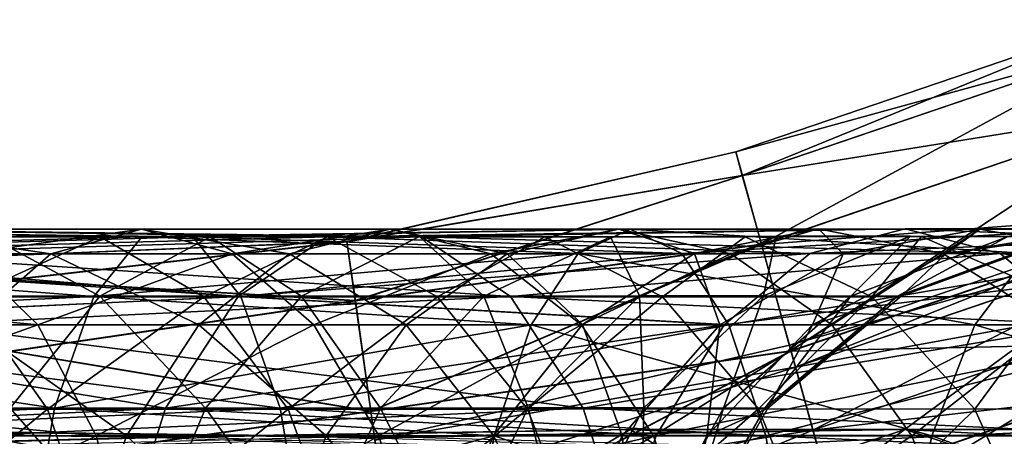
# Model space of a CAD drawing. Header units: millimetres. Extents: x -682 to 137, y -14 to 967.
# Tile 109 of 256: x -531.39 to -516.67, y 4.4 to 10.64. Entities that reach past the tile are written whole.
import ezdxf

# ---------------------------------------------------------------- set-up
doc = ezdxf.new("R2010")
doc.units = ezdxf.units.MM
doc.header["$LTSCALE"] = 65.185185
for name, color, linetype in [('4445', 7, 'CONTINUOUS'), ('4449', 7, 'CONTINUOUS'), ('4473', 7, 'CONTINUOUS'), ('4476', 7, 'CONTINUOUS'), ('4477', 7, 'CONTINUOUS'), ('4480', 7, 'CONTINUOUS'), ('4489', 7, 'CONTINUOUS'), ('4492', 7, 'CONTINUOUS'), ('4493', 7, 'CONTINUOUS'), ('4496', 7, 'CONTINUOUS'), ('4529', 7, 'CONTINUOUS'), ('4533', 7, 'CONTINUOUS'), ('4536', 7, 'CONTINUOUS')]:
    doc.layers.add(name, color=color, linetype=linetype)

msp = doc.modelspace()

# ---------------------------------------------------------------- linework, layer by layer
at = {"layer": '4445', "color": 7, "linetype": 'CONTINUOUS', "true_color": 0x191919}
for points in [[(-534.665, 7.133, -81.994), (-533.444, 7.5, -80.024), (-530.925, 7.133, -84.494), (-534.665, 7.133, -81.994)], [(-533.444, 7.5, -80.024), (-532.223, 7.133, -78.054), (-529.569, 7.5, -82.614), (-533.444, 7.5, -80.024)], [(-530.925, 7.133, -84.494), (-533.444, 7.5, -80.024), (-529.569, 7.5, -82.614), (-530.925, 7.133, -84.494)], [(-529.569, 7.5, -82.614), (-532.223, 7.133, -78.054), (-528.214, 7.133, -80.734), (-529.569, 7.5, -82.614)], [(-530.925, 7.133, -84.494), (-529.569, 7.5, -82.614), (-527.357, 7.134, -87.29), (-530.925, 7.133, -84.494)], [(-529.569, 7.5, -82.614), (-528.214, 7.133, -80.734), (-525.852, 7.501, -85.527), (-529.569, 7.5, -82.614)], [(-527.357, 7.134, -87.29), (-529.569, 7.5, -82.614), (-525.852, 7.501, -85.527), (-527.357, 7.134, -87.29)], [(-525.852, 7.501, -85.527), (-528.214, 7.133, -80.734), (-524.346, 7.134, -83.765), (-525.852, 7.501, -85.527)], [(-527.357, 7.134, -87.29), (-525.852, 7.501, -85.527), (-524.103, 7.134, -90.35), (-527.357, 7.134, -87.29)], [(-525.852, 7.501, -85.527), (-524.346, 7.134, -83.765), (-522.43, 7.501, -88.746), (-525.852, 7.501, -85.527)], [(-524.103, 7.134, -90.35), (-525.852, 7.501, -85.527), (-522.43, 7.501, -88.746), (-524.103, 7.134, -90.35)], [(-522.43, 7.501, -88.746), (-524.346, 7.134, -83.765), (-520.757, 7.134, -87.142), (-522.43, 7.501, -88.746)], [(-524.103, 7.134, -90.35), (-522.43, 7.501, -88.746), (-521.3, 7.138, -93.639), (-524.103, 7.134, -90.35)], [(-522.43, 7.501, -88.746), (-520.757, 7.134, -87.142), (-519.443, 7.505, -92.251), (-522.43, 7.501, -88.746)], [(-521.3, 7.138, -93.639), (-522.43, 7.501, -88.746), (-519.443, 7.505, -92.251), (-521.3, 7.138, -93.639)], [(-521.3, 7.138, -93.639), (-519.443, 7.505, -92.251), (-519.075, 7.132, -97.115), (-521.3, 7.138, -93.639)], [(-519.443, 7.505, -92.251), (-520.757, 7.134, -87.142), (-517.586, 7.138, -90.863), (-519.443, 7.505, -92.251)], [(-519.443, 7.505, -92.251), (-517.586, 7.138, -90.863), (-517.03, 7.5, -96.024), (-519.443, 7.505, -92.251)], [(-519.075, 7.132, -97.115), (-519.443, 7.505, -92.251), (-517.03, 7.5, -96.024), (-519.075, 7.132, -97.115)], [(-519.075, 7.132, -97.115), (-517.03, 7.5, -96.024), (-517.539, 7.133, -100.74), (-519.075, 7.132, -97.115)], [(-518.211, 6.498, -104.599), (-517.539, 7.133, -100.74), (-515.769, 7.387, -104.383), (-518.211, 6.498, -104.599)], [(-517.03, 7.5, -96.024), (-517.586, 7.138, -90.863), (-514.985, 7.132, -94.933), (-517.03, 7.5, -96.024)], [(-517.539, 7.133, -100.74), (-517.03, 7.5, -96.024), (-515.328, 7.5, -100.046), (-517.539, 7.133, -100.74)], [(-517.539, 7.133, -100.74), (-515.328, 7.5, -100.046), (-515.769, 7.387, -104.383), (-517.539, 7.133, -100.74)], [(-517.03, 7.5, -96.024), (-514.985, 7.132, -94.933), (-515.328, 7.5, -100.046), (-517.03, 7.5, -96.024)], [(-532.223, 7.133, -78.054), (-535.561, 6.495, -74.475), (-531.122, 6.068, -76.277), (-532.223, 7.133, -78.054)], [(-532.148, 6.068, -86.19), (-534.665, 7.133, -81.994), (-530.925, 7.133, -84.494), (-532.148, 6.068, -86.19)], [(-532.223, 7.133, -78.054), (-531.122, 6.068, -76.277), (-528.214, 7.133, -80.734), (-532.223, 7.133, -78.054)], [(-532.148, 6.068, -86.19), (-530.925, 7.133, -84.494), (-528.715, 6.068, -88.88), (-532.148, 6.068, -86.19)], [(-528.214, 7.133, -80.734), (-531.122, 6.068, -76.277), (-526.991, 6.068, -79.038), (-528.214, 7.133, -80.734)], [(-528.715, 6.068, -88.88), (-530.925, 7.133, -84.494), (-527.357, 7.134, -87.29), (-528.715, 6.068, -88.88)], [(-528.715, 6.068, -88.88), (-527.357, 7.134, -87.29), (-525.612, 6.068, -91.797), (-528.715, 6.068, -88.88)], [(-528.214, 7.133, -80.734), (-526.991, 6.068, -79.038), (-524.346, 7.134, -83.765), (-528.214, 7.133, -80.734)], [(-525.612, 6.068, -91.797), (-527.357, 7.134, -87.29), (-524.103, 7.134, -90.35), (-525.612, 6.068, -91.797)], [(-524.346, 7.134, -83.765), (-526.991, 6.068, -79.038), (-522.989, 6.068, -82.175), (-524.346, 7.134, -83.765)], [(-525.612, 6.068, -91.797), (-524.103, 7.134, -90.35), (-522.976, 6.072, -94.891), (-525.612, 6.068, -91.797)], [(-524.346, 7.134, -83.765), (-522.989, 6.068, -82.175), (-520.757, 7.134, -87.142), (-524.346, 7.134, -83.765)], [(-522.976, 6.072, -94.891), (-524.103, 7.134, -90.35), (-521.3, 7.138, -93.639), (-522.976, 6.072, -94.891)], [(-520.757, 7.134, -87.142), (-522.989, 6.068, -82.175), (-519.248, 6.068, -85.694), (-520.757, 7.134, -87.142)], [(-522.976, 6.072, -94.891), (-521.3, 7.138, -93.639), (-520.919, 6.067, -98.099), (-522.976, 6.072, -94.891)], [(-520.919, 6.067, -98.099), (-521.3, 7.138, -93.639), (-519.075, 7.132, -97.115), (-520.919, 6.067, -98.099)], [(-520.919, 6.067, -98.099), (-519.075, 7.132, -97.115), (-519.534, 6.067, -101.366), (-520.919, 6.067, -98.099)], [(-520.757, 7.134, -87.142), (-519.248, 6.068, -85.694), (-517.586, 7.138, -90.863), (-520.757, 7.134, -87.142)], [(-519.534, 6.067, -101.366), (-519.075, 7.132, -97.115), (-517.539, 7.133, -100.74), (-519.534, 6.067, -101.366)], [(-519.534, 6.067, -101.366), (-517.539, 7.133, -100.74), (-518.211, 6.498, -104.599), (-519.534, 6.067, -101.366)], [(-517.586, 7.138, -90.863), (-519.248, 6.068, -85.694), (-515.911, 6.072, -89.611), (-517.586, 7.138, -90.863)], [(-517.586, 7.138, -90.863), (-515.911, 6.072, -89.611), (-514.985, 7.132, -94.933), (-517.586, 7.138, -90.863)], [(-535.561, 6.495, -74.475), (-534.617, 4.821, -72.717), (-531.122, 6.068, -76.277), (-535.561, 6.495, -74.475)], [(-520.201, 4.823, -104.775), (-519.534, 6.067, -101.366), (-518.211, 6.498, -104.599), (-520.201, 4.823, -104.775)], [(-531.122, 6.068, -76.277), (-534.617, 4.821, -72.717), (-530.248, 4.409, -74.867), (-531.122, 6.068, -76.277)], [(-533.119, 4.409, -87.536), (-532.148, 6.068, -86.19), (-529.792, 4.409, -90.142), (-533.119, 4.409, -87.536)], [(-529.792, 4.409, -90.142), (-532.148, 6.068, -86.19), (-528.715, 6.068, -88.88), (-529.792, 4.409, -90.142)], [(-531.122, 6.068, -76.277), (-530.248, 4.409, -74.867), (-526.991, 6.068, -79.038), (-531.122, 6.068, -76.277)], [(-526.991, 6.068, -79.038), (-530.248, 4.409, -74.867), (-526.02, 4.409, -77.693), (-526.991, 6.068, -79.038)], [(-529.792, 4.409, -90.142), (-528.715, 6.068, -88.88), (-526.81, 4.409, -92.946), (-529.792, 4.409, -90.142)], [(-526.81, 4.409, -92.946), (-528.715, 6.068, -88.88), (-525.612, 6.068, -91.797), (-526.81, 4.409, -92.946)], [(-526.991, 6.068, -79.038), (-526.02, 4.409, -77.693), (-522.989, 6.068, -82.175), (-526.991, 6.068, -79.038)], [(-526.81, 4.409, -92.946), (-525.612, 6.068, -91.797), (-524.305, 4.412, -95.884), (-526.81, 4.409, -92.946)], [(-522.989, 6.068, -82.175), (-526.02, 4.409, -77.693), (-521.911, 4.409, -80.913), (-522.989, 6.068, -82.175)], [(-524.305, 4.412, -95.884), (-525.612, 6.068, -91.797), (-522.976, 6.072, -94.891), (-524.305, 4.412, -95.884)], [(-524.305, 4.412, -95.884), (-522.976, 6.072, -94.891), (-522.383, 4.408, -98.879), (-524.305, 4.412, -95.884)], [(-522.989, 6.068, -82.175), (-521.911, 4.409, -80.913), (-519.248, 6.068, -85.694), (-522.989, 6.068, -82.175)], [(-522.383, 4.408, -98.879), (-522.976, 6.072, -94.891), (-520.919, 6.067, -98.099), (-522.383, 4.408, -98.879)], [(-522.383, 4.408, -98.879), (-520.919, 6.067, -98.099), (-521.117, 4.408, -101.863), (-522.383, 4.408, -98.879)], [(-519.248, 6.068, -85.694), (-521.911, 4.409, -80.913), (-518.051, 4.409, -84.546), (-519.248, 6.068, -85.694)], [(-521.117, 4.408, -101.863), (-520.919, 6.067, -98.099), (-519.534, 6.067, -101.366), (-521.117, 4.408, -101.863)], [(-521.117, 4.408, -101.863), (-519.534, 6.067, -101.366), (-520.201, 4.823, -104.775), (-521.117, 4.408, -101.863)], [(-519.248, 6.068, -85.694), (-518.051, 4.409, -84.546), (-515.911, 6.072, -89.611), (-519.248, 6.068, -85.694)], [(-515.911, 6.072, -89.611), (-518.051, 4.409, -84.546), (-514.581, 4.412, -88.617), (-515.911, 6.072, -89.611)], [(-534.617, 4.821, -72.717), (-534.001, 2.565, -71.569), (-530.248, 4.409, -74.867), (-534.617, 4.821, -72.717)], [(-521.5, 2.565, -104.89), (-521.117, 4.408, -101.863), (-520.201, 4.823, -104.775), (-521.5, 2.565, -104.89)], [(-530.248, 4.409, -74.867), (-534.001, 2.565, -71.569), (-529.687, 2.318, -73.961), (-530.248, 4.409, -74.867)], [(-533.742, 2.318, -88.4), (-533.119, 4.409, -87.536), (-530.484, 2.318, -90.952), (-533.742, 2.318, -88.4)], [(-530.484, 2.318, -90.952), (-533.119, 4.409, -87.536), (-529.792, 4.409, -90.142), (-530.484, 2.318, -90.952)], [(-530.484, 2.318, -90.952), (-529.792, 4.409, -90.142), (-527.579, 2.318, -93.683), (-530.484, 2.318, -90.952)], [(-530.248, 4.409, -74.867), (-529.687, 2.318, -73.961), (-526.02, 4.409, -77.693), (-530.248, 4.409, -74.867)], [(-527.579, 2.318, -93.683), (-529.792, 4.409, -90.142), (-526.81, 4.409, -92.946), (-527.579, 2.318, -93.683)], [(-526.02, 4.409, -77.693), (-529.687, 2.318, -73.961), (-525.397, 2.318, -76.828), (-526.02, 4.409, -77.693)], [(-527.579, 2.318, -93.683), (-526.81, 4.409, -92.946), (-525.159, 2.319, -96.522), (-527.579, 2.318, -93.683)], [(-525.159, 2.319, -96.522), (-526.81, 4.409, -92.946), (-524.305, 4.412, -95.884), (-525.159, 2.319, -96.522)], [(-526.02, 4.409, -77.693), (-525.397, 2.318, -76.828), (-521.911, 4.409, -80.913), (-526.02, 4.409, -77.693)], [(-521.911, 4.409, -80.913), (-525.397, 2.318, -76.828), (-521.219, 2.318, -80.103), (-521.911, 4.409, -80.913)], [(-525.159, 2.319, -96.522), (-524.305, 4.412, -95.884), (-523.323, 2.317, -99.381), (-525.159, 2.319, -96.522)], [(-523.323, 2.317, -99.381), (-524.305, 4.412, -95.884), (-522.383, 4.408, -98.879), (-523.323, 2.317, -99.381)], [(-523.323, 2.317, -99.381), (-522.383, 4.408, -98.879), (-522.134, 2.318, -102.182), (-523.323, 2.317, -99.381)], [(-522.134, 2.318, -102.182), (-522.383, 4.408, -98.879), (-521.117, 4.408, -101.863), (-522.134, 2.318, -102.182)], [(-522.134, 2.318, -102.182), (-521.117, 4.408, -101.863), (-521.5, 2.565, -104.89), (-522.134, 2.318, -102.182)], [(-521.911, 4.409, -80.913), (-521.219, 2.318, -80.103), (-518.051, 4.409, -84.546), (-521.911, 4.409, -80.913)], [(-518.051, 4.409, -84.546), (-521.219, 2.318, -80.103), (-517.282, 2.318, -83.809), (-518.051, 4.409, -84.546)], [(-518.051, 4.409, -84.546), (-517.282, 2.318, -83.809), (-514.581, 4.412, -88.617), (-518.051, 4.409, -84.546)], [(-514.581, 4.412, -88.617), (-517.282, 2.318, -83.809), (-513.727, 2.319, -87.98), (-514.581, 4.412, -88.617)]]:
    msp.add_3dface(points, dxfattribs=at)
at = {"layer": '4449', "color": 7, "linetype": 'CONTINUOUS', "true_color": 0x191919}
for points in [[(-533.643, 7.385, -135.851), (-531.842, 7.387, -131.131), (-530.19, 7.384, -133.149), (-533.643, 7.385, -135.851)], [(-533.643, 7.385, -135.851), (-530.19, 7.384, -133.149), (-532.173, 6.489, -137.81), (-533.643, 7.385, -135.851)], [(-533.394, 6.498, -129.234), (-530.191, 6.498, -126.476), (-531.842, 7.387, -131.131), (-533.394, 6.498, -129.234)], [(-532.173, 6.489, -137.81), (-530.19, 7.384, -133.149), (-528.64, 6.489, -135.044), (-532.173, 6.489, -137.81)], [(-531.842, 7.387, -131.131), (-530.191, 6.498, -126.476), (-528.542, 7.388, -128.289), (-531.842, 7.387, -131.131)], [(-531.842, 7.387, -131.131), (-528.542, 7.388, -128.289), (-530.19, 7.384, -133.149), (-531.842, 7.387, -131.131)], [(-530.191, 6.498, -126.476), (-527.175, 6.5, -123.557), (-528.542, 7.388, -128.289), (-530.191, 6.498, -126.476)], [(-530.19, 7.384, -133.149), (-528.542, 7.388, -128.289), (-526.788, 7.385, -130.219), (-530.19, 7.384, -133.149)], [(-530.19, 7.384, -133.149), (-526.788, 7.385, -130.219), (-528.64, 6.489, -135.044), (-530.19, 7.384, -133.149)], [(-528.64, 6.489, -135.044), (-526.788, 7.385, -130.219), (-525.141, 6.489, -132.031), (-528.64, 6.489, -135.044)], [(-528.542, 7.388, -128.289), (-527.175, 6.5, -123.557), (-525.413, 7.389, -125.26), (-528.542, 7.388, -128.289)], [(-528.542, 7.388, -128.289), (-525.413, 7.389, -125.26), (-526.788, 7.385, -130.219), (-528.542, 7.388, -128.289)], [(-527.175, 6.5, -123.557), (-524.451, 6.497, -120.51), (-525.413, 7.389, -125.26), (-527.175, 6.5, -123.557)], [(-526.788, 7.385, -130.219), (-525.413, 7.389, -125.26), (-523.538, 7.386, -127.073), (-526.788, 7.385, -130.219)], [(-526.788, 7.385, -130.219), (-523.538, 7.386, -127.073), (-525.141, 6.489, -132.031), (-526.788, 7.385, -130.219)], [(-525.413, 7.389, -125.26), (-524.451, 6.497, -120.51), (-522.557, 7.387, -122.066), (-525.413, 7.389, -125.26)], [(-525.413, 7.389, -125.26), (-522.557, 7.387, -122.066), (-523.538, 7.386, -127.073), (-525.413, 7.389, -125.26)], [(-525.141, 6.489, -132.031), (-523.538, 7.386, -127.073), (-521.777, 6.49, -128.775), (-525.141, 6.489, -132.031)], [(-524.451, 6.497, -120.51), (-522.12, 6.505, -117.372), (-522.557, 7.387, -122.066), (-524.451, 6.497, -120.51)], [(-523.538, 7.386, -127.073), (-522.557, 7.387, -122.066), (-520.542, 7.384, -123.72), (-523.538, 7.386, -127.073)], [(-523.538, 7.386, -127.073), (-520.542, 7.384, -123.72), (-521.777, 6.49, -128.775), (-523.538, 7.386, -127.073)], [(-522.557, 7.387, -122.066), (-522.12, 6.505, -117.372), (-520.077, 7.395, -118.727), (-522.557, 7.387, -122.066)], [(-522.557, 7.387, -122.066), (-520.077, 7.395, -118.727), (-520.542, 7.384, -123.72), (-522.557, 7.387, -122.066)], [(-522.12, 6.505, -117.372), (-520.266, 6.505, -114.181), (-520.077, 7.395, -118.727), (-522.12, 6.505, -117.372)], [(-521.777, 6.49, -128.775), (-520.542, 7.384, -123.72), (-518.65, 6.488, -125.274), (-521.777, 6.49, -128.775)], [(-520.542, 7.384, -123.72), (-520.077, 7.395, -118.727), (-517.903, 7.392, -120.169), (-520.542, 7.384, -123.72)], [(-520.542, 7.384, -123.72), (-517.903, 7.392, -120.169), (-518.65, 6.488, -125.274), (-520.542, 7.384, -123.72)], [(-520.266, 6.505, -114.181), (-518.962, 6.496, -110.98), (-518.068, 7.396, -115.269), (-520.266, 6.505, -114.181)], [(-520.077, 7.395, -118.727), (-520.266, 6.505, -114.181), (-518.068, 7.396, -115.269), (-520.077, 7.395, -118.727)], [(-520.077, 7.395, -118.727), (-518.068, 7.396, -115.269), (-517.903, 7.392, -120.169), (-520.077, 7.395, -118.727)], [(-518.068, 7.396, -115.269), (-518.962, 6.496, -110.98), (-516.624, 7.386, -111.716), (-518.068, 7.396, -115.269)], [(-518.962, 6.496, -110.98), (-518.265, 6.498, -107.794), (-516.624, 7.386, -111.716), (-518.962, 6.496, -110.98)], [(-518.65, 6.488, -125.274), (-517.903, 7.392, -120.169), (-515.862, 6.496, -121.524), (-518.65, 6.488, -125.274)], [(-518.265, 6.498, -107.794), (-518.211, 6.498, -104.599), (-515.832, 7.387, -108.087), (-518.265, 6.498, -107.794)], [(-516.624, 7.386, -111.716), (-518.265, 6.498, -107.794), (-515.832, 7.387, -108.087), (-516.624, 7.386, -111.716)], [(-518.211, 6.498, -104.599), (-515.769, 7.387, -104.383), (-515.832, 7.387, -108.087), (-518.211, 6.498, -104.599)], [(-518.068, 7.396, -115.269), (-516.624, 7.386, -111.716), (-515.731, 7.393, -116.427), (-518.068, 7.396, -115.269)], [(-517.903, 7.392, -120.169), (-518.068, 7.396, -115.269), (-515.731, 7.393, -116.427), (-517.903, 7.392, -120.169)], [(-517.903, 7.392, -120.169), (-515.731, 7.393, -116.427), (-515.862, 6.496, -121.524), (-517.903, 7.392, -120.169)], [(-534.496, 4.809, -141.954), (-532.173, 6.489, -137.81), (-530.976, 4.809, -139.405), (-534.496, 4.809, -141.954)], [(-533.394, 6.498, -129.234), (-531.535, 4.823, -124.997), (-530.191, 6.498, -126.476), (-533.394, 6.498, -129.234)], [(-532.173, 6.489, -137.81), (-528.64, 6.489, -135.044), (-530.976, 4.809, -139.405), (-532.173, 6.489, -137.81)], [(-531.535, 4.823, -124.997), (-528.612, 4.824, -122.168), (-530.191, 6.498, -126.476), (-531.535, 4.823, -124.997)], [(-530.976, 4.809, -139.405), (-528.64, 6.489, -135.044), (-527.377, 4.809, -136.587), (-530.976, 4.809, -139.405)], [(-530.191, 6.498, -126.476), (-528.612, 4.824, -122.168), (-527.175, 6.5, -123.557), (-530.191, 6.498, -126.476)], [(-528.64, 6.489, -135.044), (-525.141, 6.489, -132.031), (-527.377, 4.809, -136.587), (-528.64, 6.489, -135.044)], [(-528.612, 4.824, -122.168), (-525.995, 4.823, -119.242), (-527.175, 6.5, -123.557), (-528.612, 4.824, -122.168)], [(-527.377, 4.809, -136.587), (-525.141, 6.489, -132.031), (-523.799, 4.809, -133.506), (-527.377, 4.809, -136.587)], [(-527.175, 6.5, -123.557), (-525.995, 4.823, -119.242), (-524.451, 6.497, -120.51), (-527.175, 6.5, -123.557)], [(-525.995, 4.823, -119.242), (-523.786, 4.828, -116.266), (-524.451, 6.497, -120.51), (-525.995, 4.823, -119.242)], [(-525.141, 6.489, -132.031), (-521.777, 6.49, -128.775), (-523.799, 4.809, -133.506), (-525.141, 6.489, -132.031)], [(-524.451, 6.497, -120.51), (-523.786, 4.828, -116.266), (-522.12, 6.505, -117.372), (-524.451, 6.497, -120.51)], [(-523.799, 4.809, -133.506), (-521.777, 6.49, -128.775), (-520.343, 4.81, -130.161), (-523.799, 4.809, -133.506)], [(-523.786, 4.828, -116.266), (-522.057, 4.828, -113.293), (-522.12, 6.505, -117.372), (-523.786, 4.828, -116.266)], [(-522.12, 6.505, -117.372), (-522.057, 4.828, -113.293), (-520.266, 6.505, -114.181), (-522.12, 6.505, -117.372)], [(-522.057, 4.828, -113.293), (-520.868, 4.822, -110.38), (-520.266, 6.505, -114.181), (-522.057, 4.828, -113.293)], [(-521.777, 6.49, -128.775), (-518.65, 6.488, -125.274), (-520.343, 4.81, -130.161), (-521.777, 6.49, -128.775)], [(-520.266, 6.505, -114.181), (-520.868, 4.822, -110.38), (-518.962, 6.496, -110.98), (-520.266, 6.505, -114.181)], [(-520.868, 4.822, -110.38), (-520.249, 4.823, -107.555), (-518.962, 6.496, -110.98), (-520.868, 4.822, -110.38)], [(-520.343, 4.81, -130.161), (-518.65, 6.488, -125.274), (-517.109, 4.809, -126.54), (-520.343, 4.81, -130.161)], [(-520.249, 4.823, -107.555), (-520.201, 4.823, -104.775), (-518.265, 6.498, -107.794), (-520.249, 4.823, -107.555)], [(-518.962, 6.496, -110.98), (-520.249, 4.823, -107.555), (-518.265, 6.498, -107.794), (-518.962, 6.496, -110.98)], [(-520.201, 4.823, -104.775), (-518.211, 6.498, -104.599), (-518.265, 6.498, -107.794), (-520.201, 4.823, -104.775)], [(-518.65, 6.488, -125.274), (-515.862, 6.496, -121.524), (-517.109, 4.809, -126.54), (-518.65, 6.488, -125.274)], [(-517.109, 4.809, -126.54), (-515.862, 6.496, -121.524), (-514.199, 4.814, -122.627), (-517.109, 4.809, -126.54)], [(-534.496, 4.809, -141.954), (-530.976, 4.809, -139.405), (-533.751, 2.548, -143.017), (-534.496, 4.809, -141.954)], [(-533.751, 2.548, -143.017), (-530.976, 4.809, -139.405), (-530.196, 2.548, -140.443), (-533.751, 2.548, -143.017)], [(-532.413, 2.565, -124.032), (-529.55, 2.566, -121.261), (-531.535, 4.823, -124.997), (-532.413, 2.565, -124.032)], [(-531.535, 4.823, -124.997), (-529.55, 2.566, -121.261), (-528.612, 4.824, -122.168), (-531.535, 4.823, -124.997)], [(-530.976, 4.809, -139.405), (-527.377, 4.809, -136.587), (-530.196, 2.548, -140.443), (-530.976, 4.809, -139.405)], [(-530.196, 2.548, -140.443), (-527.377, 4.809, -136.587), (-526.555, 2.548, -137.592), (-530.196, 2.548, -140.443)], [(-529.55, 2.566, -121.261), (-527.003, 2.565, -118.415), (-528.612, 4.824, -122.168), (-529.55, 2.566, -121.261)], [(-528.612, 4.824, -122.168), (-527.003, 2.565, -118.415), (-525.995, 4.823, -119.242), (-528.612, 4.824, -122.168)], [(-527.377, 4.809, -136.587), (-523.799, 4.809, -133.506), (-526.555, 2.548, -137.592), (-527.377, 4.809, -136.587)], [(-527.003, 2.565, -118.415), (-524.873, 2.568, -115.545), (-525.995, 4.823, -119.242), (-527.003, 2.565, -118.415)], [(-526.555, 2.548, -137.592), (-523.799, 4.809, -133.506), (-522.926, 2.548, -134.467), (-526.555, 2.548, -137.592)], [(-525.995, 4.823, -119.242), (-524.873, 2.568, -115.545), (-523.786, 4.828, -116.266), (-525.995, 4.823, -119.242)], [(-524.873, 2.568, -115.545), (-523.227, 2.568, -112.714), (-523.786, 4.828, -116.266), (-524.873, 2.568, -115.545)], [(-523.799, 4.809, -133.506), (-520.343, 4.81, -130.161), (-522.926, 2.548, -134.467), (-523.799, 4.809, -133.506)], [(-523.786, 4.828, -116.266), (-523.227, 2.568, -112.714), (-522.057, 4.828, -113.293), (-523.786, 4.828, -116.266)], [(-523.227, 2.568, -112.714), (-522.111, 2.565, -109.988), (-522.057, 4.828, -113.293), (-523.227, 2.568, -112.714)], [(-522.926, 2.548, -134.467), (-520.343, 4.81, -130.161), (-519.41, 2.549, -131.064), (-522.926, 2.548, -134.467)], [(-522.057, 4.828, -113.293), (-522.111, 2.565, -109.988), (-520.868, 4.822, -110.38), (-522.057, 4.828, -113.293)], [(-522.111, 2.565, -109.988), (-521.543, 2.565, -107.399), (-520.868, 4.822, -110.38), (-522.111, 2.565, -109.988)], [(-521.543, 2.565, -107.399), (-521.5, 2.565, -104.89), (-520.249, 4.823, -107.555), (-521.543, 2.565, -107.399)], [(-520.868, 4.822, -110.38), (-521.543, 2.565, -107.399), (-520.249, 4.823, -107.555), (-520.868, 4.822, -110.38)], [(-521.5, 2.565, -104.89), (-520.201, 4.823, -104.775), (-520.249, 4.823, -107.555), (-521.5, 2.565, -104.89)], [(-520.343, 4.81, -130.161), (-517.109, 4.809, -126.54), (-519.41, 2.549, -131.064), (-520.343, 4.81, -130.161)], [(-519.41, 2.549, -131.064), (-517.109, 4.809, -126.54), (-516.105, 2.548, -127.364), (-519.41, 2.549, -131.064)], [(-517.109, 4.809, -126.54), (-514.199, 4.814, -122.627), (-516.105, 2.548, -127.364), (-517.109, 4.809, -126.54)]]:
    msp.add_3dface(points, dxfattribs=at)
at = {"layer": '4473', "color": 7, "linetype": 'CONTINUOUS', "true_color": 0x191919}
for points in [[(-538.729, 7.134, -28.441), (-538.2, 7.502, -26.184), (-529.567, 7.386, -29.873), (-538.729, 7.134, -28.441)], [(-530.285, 6.495, -32.213), (-538.729, 7.134, -28.441), (-529.567, 7.386, -29.873), (-530.285, 6.495, -32.213)], [(-538.2, 7.502, -26.184), (-537.671, 7.134, -23.927), (-528.802, 7.386, -27.383), (-538.2, 7.502, -26.184)], [(-529.567, 7.386, -29.873), (-538.2, 7.502, -26.184), (-528.802, 7.386, -27.383), (-529.567, 7.386, -29.873)], [(-528.802, 7.386, -27.383), (-537.671, 7.134, -23.927), (-528.084, 6.495, -25.043), (-528.802, 7.386, -27.383)], [(-539.207, 6.069, -30.476), (-538.729, 7.134, -28.441), (-530.285, 6.495, -32.213), (-539.207, 6.069, -30.476)], [(-537.671, 7.134, -23.927), (-537.193, 6.069, -21.892), (-528.084, 6.495, -25.043), (-537.671, 7.134, -23.927)], [(-530.871, 4.821, -34.12), (-539.207, 6.069, -30.476), (-530.285, 6.495, -32.213), (-530.871, 4.821, -34.12)], [(-528.084, 6.495, -25.043), (-537.193, 6.069, -21.892), (-527.498, 4.821, -23.136), (-528.084, 6.495, -25.043)], [(-539.586, 4.409, -32.092), (-539.207, 6.069, -30.476), (-530.871, 4.821, -34.12), (-539.586, 4.409, -32.092)], [(-537.193, 6.069, -21.892), (-536.814, 4.409, -20.276), (-527.498, 4.821, -23.136), (-537.193, 6.069, -21.892)], [(-531.253, 2.565, -35.365), (-539.586, 4.409, -32.092), (-530.871, 4.821, -34.12), (-531.253, 2.565, -35.365)], [(-527.498, 4.821, -23.136), (-536.814, 4.409, -20.276), (-527.116, 2.565, -21.891), (-527.498, 4.821, -23.136)], [(-539.829, 2.318, -33.129), (-539.586, 4.409, -32.092), (-531.253, 2.565, -35.365), (-539.829, 2.318, -33.129)], [(-536.814, 4.409, -20.276), (-536.571, 2.318, -19.239), (-527.116, 2.565, -21.891), (-536.814, 4.409, -20.276)]]:
    msp.add_3dface(points, dxfattribs=at)
at = {"layer": '4476', "color": 7, "linetype": 'CONTINUOUS', "true_color": 0x191919}
for points in [[(-538.2, 4.501, -26.184), (-538.593, 4.158, -27.861), (-529.478, 4.387, -29.585), (-538.2, 4.501, -26.184)], [(-537.807, 4.158, -24.507), (-538.2, 4.501, -26.184), (-528.891, 4.387, -27.671), (-537.807, 4.158, -24.507)], [(-528.891, 4.387, -27.671), (-538.2, 4.501, -26.184), (-529.478, 4.387, -29.585), (-528.891, 4.387, -27.671)]]:
    msp.add_3dface(points, dxfattribs=at)
at = {"layer": '4477', "color": 7, "linetype": 'CONTINUOUS', "true_color": 0x191919}
for points in [[(-530.285, 6.495, -32.213), (-529.567, 7.386, -29.873), (-523.04, 7.135, -33.096), (-530.285, 6.495, -32.213)], [(-529.567, 7.386, -29.873), (-528.802, 7.386, -27.383), (-522.264, 7.502, -30.912), (-529.567, 7.386, -29.873)], [(-523.04, 7.135, -33.096), (-529.567, 7.386, -29.873), (-522.264, 7.502, -30.912), (-523.04, 7.135, -33.096)], [(-522.264, 7.502, -30.912), (-528.802, 7.386, -27.383), (-521.488, 7.135, -28.727), (-522.264, 7.502, -30.912)], [(-528.802, 7.386, -27.383), (-528.084, 6.495, -25.043), (-521.488, 7.135, -28.727), (-528.802, 7.386, -27.383)], [(-523.04, 7.135, -33.096), (-522.264, 7.502, -30.912), (-516.293, 7.135, -35.707), (-523.04, 7.135, -33.096)], [(-522.264, 7.502, -30.912), (-521.488, 7.135, -28.727), (-515.392, 7.502, -33.571), (-522.264, 7.502, -30.912)], [(-516.293, 7.135, -35.707), (-522.264, 7.502, -30.912), (-515.392, 7.502, -33.571), (-516.293, 7.135, -35.707)], [(-515.392, 7.502, -33.571), (-521.488, 7.135, -28.727), (-514.492, 7.135, -31.435), (-515.392, 7.502, -33.571)], [(-523.74, 6.07, -35.066), (-530.285, 6.495, -32.213), (-523.04, 7.135, -33.096), (-523.74, 6.07, -35.066)], [(-521.488, 7.135, -28.727), (-528.084, 6.495, -25.043), (-520.787, 6.07, -26.757), (-521.488, 7.135, -28.727)], [(-523.74, 6.07, -35.066), (-523.04, 7.135, -33.096), (-517.106, 6.069, -37.634), (-523.74, 6.07, -35.066)], [(-517.106, 6.069, -37.634), (-523.04, 7.135, -33.096), (-516.293, 7.135, -35.707), (-517.106, 6.069, -37.634)], [(-521.488, 7.135, -28.727), (-520.787, 6.07, -26.757), (-514.492, 7.135, -31.435), (-521.488, 7.135, -28.727)], [(-514.492, 7.135, -31.435), (-520.787, 6.07, -26.757), (-513.679, 6.069, -29.509), (-514.492, 7.135, -31.435)], [(-517.106, 6.069, -37.634), (-516.293, 7.135, -35.707), (-510.718, 6.068, -40.6), (-517.106, 6.069, -37.634)], [(-530.871, 4.821, -34.12), (-530.285, 6.495, -32.213), (-523.74, 6.07, -35.066), (-530.871, 4.821, -34.12)], [(-528.084, 6.495, -25.043), (-527.498, 4.821, -23.136), (-520.787, 6.07, -26.757), (-528.084, 6.495, -25.043)], [(-524.295, 4.41, -36.63), (-530.871, 4.821, -34.12), (-523.74, 6.07, -35.066), (-524.295, 4.41, -36.63)], [(-520.787, 6.07, -26.757), (-527.498, 4.821, -23.136), (-520.232, 4.41, -25.193), (-520.787, 6.07, -26.757)], [(-524.295, 4.41, -36.63), (-523.74, 6.07, -35.066), (-517.751, 4.41, -39.163), (-524.295, 4.41, -36.63)], [(-517.751, 4.41, -39.163), (-523.74, 6.07, -35.066), (-517.106, 6.069, -37.634), (-517.751, 4.41, -39.163)], [(-520.787, 6.07, -26.757), (-520.232, 4.41, -25.193), (-513.679, 6.069, -29.509), (-520.787, 6.07, -26.757)], [(-513.679, 6.069, -29.509), (-520.232, 4.41, -25.193), (-513.034, 4.41, -27.98), (-513.679, 6.069, -29.509)], [(-517.751, 4.41, -39.163), (-517.106, 6.069, -37.634), (-511.474, 4.408, -42.077), (-517.751, 4.41, -39.163)], [(-511.474, 4.408, -42.077), (-517.106, 6.069, -37.634), (-510.718, 6.068, -40.6), (-511.474, 4.408, -42.077)], [(-531.253, 2.565, -35.365), (-530.871, 4.821, -34.12), (-524.295, 4.41, -36.63), (-531.253, 2.565, -35.365)], [(-527.498, 4.821, -23.136), (-527.116, 2.565, -21.891), (-520.232, 4.41, -25.193), (-527.498, 4.821, -23.136)], [(-524.652, 2.318, -37.634), (-531.253, 2.565, -35.365), (-524.295, 4.41, -36.63), (-524.652, 2.318, -37.634)], [(-520.232, 4.41, -25.193), (-527.116, 2.565, -21.891), (-519.875, 2.318, -24.189), (-520.232, 4.41, -25.193)], [(-524.652, 2.318, -37.634), (-524.295, 4.41, -36.63), (-518.165, 2.318, -40.145), (-524.652, 2.318, -37.634)], [(-518.165, 2.318, -40.145), (-524.295, 4.41, -36.63), (-517.751, 4.41, -39.163), (-518.165, 2.318, -40.145)], [(-520.232, 4.41, -25.193), (-519.875, 2.318, -24.189), (-513.034, 4.41, -27.98), (-520.232, 4.41, -25.193)], [(-513.034, 4.41, -27.98), (-519.875, 2.318, -24.189), (-512.62, 2.318, -26.998), (-513.034, 4.41, -27.98)], [(-518.165, 2.318, -40.145), (-517.751, 4.41, -39.163), (-511.96, 2.318, -43.025), (-518.165, 2.318, -40.145)], [(-511.96, 2.318, -43.025), (-517.751, 4.41, -39.163), (-511.474, 4.408, -42.077), (-511.96, 2.318, -43.025)]]:
    msp.add_3dface(points, dxfattribs=at)
at = {"layer": '4480', "color": 7, "linetype": 'CONTINUOUS', "true_color": 0x191919}
for points in [[(-528.891, 4.387, -27.671), (-529.478, 4.387, -29.585), (-522.264, 4.501, -30.912), (-528.891, 4.387, -27.671)], [(-522.264, 4.501, -30.912), (-529.478, 4.387, -29.585), (-522.84, 4.159, -32.535), (-522.264, 4.501, -30.912)], [(-521.687, 4.159, -29.289), (-528.891, 4.387, -27.671), (-522.264, 4.501, -30.912), (-521.687, 4.159, -29.289)], [(-522.264, 4.501, -30.912), (-522.84, 4.159, -32.535), (-515.392, 4.501, -33.571), (-522.264, 4.501, -30.912)], [(-515.392, 4.501, -33.571), (-522.84, 4.159, -32.535), (-516.062, 4.159, -35.158), (-515.392, 4.501, -33.571)], [(-521.687, 4.159, -29.289), (-522.264, 4.501, -30.912), (-514.723, 4.159, -31.984), (-521.687, 4.159, -29.289)], [(-514.723, 4.159, -31.984), (-522.264, 4.501, -30.912), (-515.392, 4.501, -33.571), (-514.723, 4.159, -31.984)]]:
    msp.add_3dface(points, dxfattribs=at)
at = {"layer": '4489', "color": 7, "linetype": 'CONTINUOUS', "true_color": 0x191919}
for points in [[(-528.126, 6.495, -181.686), (-519.573, 7.136, -177.36), (-526.796, 7.386, -183.741), (-528.126, 6.495, -181.686)], [(-519.573, 7.136, -177.36), (-518.151, 7.504, -179.192), (-526.796, 7.386, -183.741), (-519.573, 7.136, -177.36)], [(-526.796, 7.386, -183.741), (-518.151, 7.504, -179.192), (-525.38, 7.386, -185.927), (-526.796, 7.386, -183.741)], [(-518.151, 7.504, -179.192), (-516.73, 7.136, -181.023), (-525.38, 7.386, -185.927), (-518.151, 7.504, -179.192)], [(-525.38, 7.386, -185.927), (-516.73, 7.136, -181.023), (-524.05, 6.495, -187.982), (-525.38, 7.386, -185.927)], [(-512.21, 7.141, -171.148), (-510.647, 7.508, -172.86), (-519.573, 7.136, -177.36), (-512.21, 7.141, -171.148)], [(-519.573, 7.136, -177.36), (-510.647, 7.508, -172.86), (-518.151, 7.504, -179.192), (-519.573, 7.136, -177.36)], [(-510.647, 7.508, -172.86), (-509.083, 7.141, -174.573), (-518.151, 7.504, -179.192), (-510.647, 7.508, -172.86)], [(-518.151, 7.504, -179.192), (-509.083, 7.141, -174.573), (-516.73, 7.136, -181.023), (-518.151, 7.504, -179.192)], [(-520.855, 6.071, -175.708), (-519.573, 7.136, -177.36), (-528.126, 6.495, -181.686), (-520.855, 6.071, -175.708)], [(-516.73, 7.136, -181.023), (-515.447, 6.071, -182.675), (-524.05, 6.495, -187.982), (-516.73, 7.136, -181.023)], [(-513.621, 6.074, -169.603), (-512.21, 7.141, -171.148), (-520.855, 6.071, -175.708), (-513.621, 6.074, -169.603)], [(-520.855, 6.071, -175.708), (-512.21, 7.141, -171.148), (-519.573, 7.136, -177.36), (-520.855, 6.071, -175.708)], [(-509.083, 7.141, -174.573), (-507.672, 6.074, -176.117), (-516.73, 7.136, -181.023), (-509.083, 7.141, -174.573)], [(-516.73, 7.136, -181.023), (-507.672, 6.074, -176.117), (-515.447, 6.071, -182.675), (-516.73, 7.136, -181.023)], [(-529.211, 4.821, -180.012), (-520.855, 6.071, -175.708), (-528.126, 6.495, -181.686), (-529.211, 4.821, -180.012)], [(-524.05, 6.495, -187.982), (-515.447, 6.071, -182.675), (-522.965, 4.821, -189.657), (-524.05, 6.495, -187.982)], [(-521.873, 4.411, -174.397), (-520.855, 6.071, -175.708), (-529.211, 4.821, -180.012), (-521.873, 4.411, -174.397)], [(-515.447, 6.071, -182.675), (-514.43, 4.411, -183.986), (-522.965, 4.821, -189.657), (-515.447, 6.071, -182.675)], [(-514.74, 4.413, -168.377), (-513.621, 6.074, -169.603), (-521.873, 4.411, -174.397), (-514.74, 4.413, -168.377)], [(-521.873, 4.411, -174.397), (-513.621, 6.074, -169.603), (-520.855, 6.071, -175.708), (-521.873, 4.411, -174.397)], [(-529.919, 2.565, -178.918), (-521.873, 4.411, -174.397), (-529.211, 4.821, -180.012), (-529.919, 2.565, -178.918)], [(-522.965, 4.821, -189.657), (-514.43, 4.411, -183.986), (-522.257, 2.565, -190.75), (-522.965, 4.821, -189.657)], [(-522.526, 2.319, -173.556), (-521.873, 4.411, -174.397), (-529.919, 2.565, -178.918), (-522.526, 2.319, -173.556)], [(-515.459, 2.32, -167.59), (-514.74, 4.413, -168.377), (-522.526, 2.319, -173.556), (-515.459, 2.32, -167.59)], [(-522.526, 2.319, -173.556), (-514.74, 4.413, -168.377), (-521.873, 4.411, -174.397), (-522.526, 2.319, -173.556)], [(-514.43, 4.411, -183.986), (-513.776, 2.319, -184.827), (-522.257, 2.565, -190.75), (-514.43, 4.411, -183.986)]]:
    msp.add_3dface(points, dxfattribs=at)
at = {"layer": '4492', "color": 7, "linetype": 'CONTINUOUS', "true_color": 0x191919}
for points in [[(-518.151, 4.502, -179.192), (-519.208, 4.16, -177.831), (-526.632, 4.387, -183.994), (-518.151, 4.502, -179.192)], [(-525.544, 4.387, -185.675), (-518.151, 4.502, -179.192), (-526.632, 4.387, -183.994), (-525.544, 4.387, -185.675)], [(-517.095, 4.16, -180.552), (-518.151, 4.502, -179.192), (-525.544, 4.387, -185.675), (-517.095, 4.16, -180.552)], [(-518.151, 4.502, -179.192), (-511.808, 4.162, -171.588), (-519.208, 4.16, -177.831), (-518.151, 4.502, -179.192)], [(-510.647, 4.505, -172.86), (-511.808, 4.162, -171.588), (-518.151, 4.502, -179.192), (-510.647, 4.505, -172.86)], [(-517.095, 4.16, -180.552), (-510.647, 4.505, -172.86), (-518.151, 4.502, -179.192), (-517.095, 4.16, -180.552)], [(-509.485, 4.162, -174.133), (-510.647, 4.505, -172.86), (-517.095, 4.16, -180.552), (-509.485, 4.162, -174.133)]]:
    msp.add_3dface(points, dxfattribs=at)
at = {"layer": '4493', "color": 7, "linetype": 'CONTINUOUS', "true_color": 0x191919}
for points in [[(-535.95, 7.138, -187.948), (-526.796, 7.386, -183.741), (-534.861, 7.505, -189.995), (-535.95, 7.138, -187.948)], [(-528.126, 6.495, -181.686), (-526.796, 7.386, -183.741), (-535.95, 7.138, -187.948), (-528.126, 6.495, -181.686)], [(-526.796, 7.386, -183.741), (-525.38, 7.386, -185.927), (-534.861, 7.505, -189.995), (-526.796, 7.386, -183.741)], [(-534.861, 7.505, -189.995), (-525.38, 7.386, -185.927), (-533.772, 7.138, -192.042), (-534.861, 7.505, -189.995)], [(-525.38, 7.386, -185.927), (-524.05, 6.495, -187.982), (-533.772, 7.138, -192.042), (-525.38, 7.386, -185.927)], [(-536.933, 6.072, -186.102), (-528.126, 6.495, -181.686), (-535.95, 7.138, -187.948), (-536.933, 6.072, -186.102)], [(-533.772, 7.138, -192.042), (-524.05, 6.495, -187.982), (-532.79, 6.072, -193.888), (-533.772, 7.138, -192.042)], [(-529.211, 4.821, -180.012), (-528.126, 6.495, -181.686), (-536.933, 6.072, -186.102), (-529.211, 4.821, -180.012)], [(-524.05, 6.495, -187.982), (-522.965, 4.821, -189.657), (-532.79, 6.072, -193.888), (-524.05, 6.495, -187.982)], [(-537.712, 4.412, -184.636), (-529.211, 4.821, -180.012), (-536.933, 6.072, -186.102), (-537.712, 4.412, -184.636)], [(-532.79, 6.072, -193.888), (-522.965, 4.821, -189.657), (-532.01, 4.412, -195.353), (-532.79, 6.072, -193.888)], [(-529.919, 2.565, -178.918), (-529.211, 4.821, -180.012), (-537.712, 4.412, -184.636), (-529.919, 2.565, -178.918)], [(-522.965, 4.821, -189.657), (-522.257, 2.565, -190.75), (-532.01, 4.412, -195.353), (-522.965, 4.821, -189.657)], [(-538.213, 2.319, -183.696), (-529.919, 2.565, -178.918), (-537.712, 4.412, -184.636), (-538.213, 2.319, -183.696)], [(-532.01, 4.412, -195.353), (-522.257, 2.565, -190.75), (-531.509, 2.319, -196.294), (-532.01, 4.412, -195.353)]]:
    msp.add_3dface(points, dxfattribs=at)
at = {"layer": '4496', "color": 7, "linetype": 'CONTINUOUS', "true_color": 0x191919}
for points in [[(-534.861, 4.503, -189.995), (-526.632, 4.387, -183.994), (-535.67, 4.16, -188.474), (-534.861, 4.503, -189.995)], [(-525.544, 4.387, -185.675), (-526.632, 4.387, -183.994), (-534.861, 4.503, -189.995), (-525.544, 4.387, -185.675)], [(-534.052, 4.16, -191.516), (-525.544, 4.387, -185.675), (-534.861, 4.503, -189.995), (-534.052, 4.16, -191.516)]]:
    msp.add_3dface(points, dxfattribs=at)
at = {"layer": '4529', "color": 7, "linetype": 'CONTINUOUS', "true_color": 0x191919}
for points in [[(-531.551, 7.109, -0.007), (-531.549, 6.741, 2.311), (-526.497, 7.315, 1.299), (-531.551, 7.109, -0.007)], [(-526.497, 7.314, -1.305), (-531.551, 7.109, -0.007), (-526.497, 7.315, 1.299), (-526.497, 7.314, -1.305)], [(-531.544, 6.739, -2.324), (-531.551, 7.109, -0.007), (-526.497, 7.314, -1.305), (-531.544, 6.739, -2.324)], [(-526.497, 7.315, 1.299), (-531.549, 6.741, 2.311), (-526.373, 6.433, 3.747), (-526.497, 7.315, 1.299)], [(-526.372, 6.43, -3.753), (-531.544, 6.739, -2.324), (-526.497, 7.314, -1.305), (-526.372, 6.43, -3.753)], [(-531.549, 6.741, 2.311), (-531.541, 5.674, 4.402), (-526.373, 6.433, 3.747), (-531.549, 6.741, 2.311)], [(-531.531, 5.67, -4.414), (-531.544, 6.739, -2.324), (-526.372, 6.43, -3.753), (-531.531, 5.67, -4.414)], [(-526.373, 6.433, 3.747), (-531.541, 5.674, 4.402), (-526.141, 4.776, 5.743), (-526.373, 6.433, 3.747)], [(-526.139, 4.772, -5.747), (-531.531, 5.67, -4.414), (-526.372, 6.43, -3.753), (-526.139, 4.772, -5.747)], [(-531.541, 5.674, 4.402), (-531.526, 4.011, 6.062), (-526.141, 4.776, 5.743), (-531.541, 5.674, 4.402)], [(-531.512, 4.006, -6.073), (-531.531, 5.67, -4.414), (-526.139, 4.772, -5.747), (-531.512, 4.006, -6.073)], [(-526.141, 4.776, 5.743), (-531.526, 4.011, 6.062), (-525.827, 2.543, 7.047), (-526.141, 4.776, 5.743)], [(-525.824, 2.537, -7.049), (-531.512, 4.006, -6.073), (-526.139, 4.772, -5.747), (-525.824, 2.537, -7.049)]]:
    msp.add_3dface(points, dxfattribs=at)
at = {"layer": '4533', "color": 7, "linetype": 'CONTINUOUS', "true_color": 0x191919}
for points in [[(-520.682, 8.657, -0.003), (-520.585, 8.304, 2.315), (-514.87, 10.637, -0.002), (-520.682, 8.657, -0.003)], [(-514.733, 10.295, -2.32), (-520.682, 8.657, -0.003), (-514.87, 10.637, -0.002), (-514.733, 10.295, -2.32)], [(-514.87, 10.637, -0.002), (-520.585, 8.304, 2.315), (-514.734, 10.297, 2.315), (-514.87, 10.637, -0.002)], [(-520.584, 8.302, -2.32), (-520.682, 8.657, -0.003), (-514.733, 10.295, -2.32), (-520.584, 8.302, -2.32)], [(-520.585, 8.304, 2.315), (-520.3, 7.278, 4.406), (-514.734, 10.297, 2.315), (-520.585, 8.304, 2.315)], [(-514.335, 9.305, -4.41), (-520.584, 8.302, -2.32), (-514.733, 10.295, -2.32), (-514.335, 9.305, -4.41)], [(-514.734, 10.297, 2.315), (-520.3, 7.278, 4.406), (-514.337, 9.309, 4.406), (-514.734, 10.297, 2.315)], [(-520.299, 7.274, -4.41), (-520.584, 8.302, -2.32), (-514.335, 9.305, -4.41), (-520.299, 7.274, -4.41)], [(-520.3, 7.278, 4.406), (-519.857, 5.679, 6.066), (-514.337, 9.309, 4.406), (-520.3, 7.278, 4.406)], [(-513.716, 7.765, -6.069), (-520.299, 7.274, -4.41), (-514.335, 9.305, -4.41), (-513.716, 7.765, -6.069)], [(-514.337, 9.309, 4.406), (-519.857, 5.679, 6.066), (-513.718, 7.769, 6.066), (-514.337, 9.309, 4.406)], [(-526.497, 7.314, -1.305), (-526.497, 7.315, 1.299), (-520.682, 8.657, -0.003), (-526.497, 7.314, -1.305)], [(-520.584, 8.302, -2.32), (-526.497, 7.314, -1.305), (-520.682, 8.657, -0.003), (-520.584, 8.302, -2.32)], [(-520.682, 8.657, -0.003), (-526.497, 7.315, 1.299), (-520.585, 8.304, 2.315), (-520.682, 8.657, -0.003)], [(-526.497, 7.315, 1.299), (-526.373, 6.433, 3.747), (-520.585, 8.304, 2.315), (-526.497, 7.315, 1.299)], [(-526.372, 6.43, -3.753), (-526.497, 7.314, -1.305), (-520.584, 8.302, -2.32), (-526.372, 6.43, -3.753)], [(-520.585, 8.304, 2.315), (-526.373, 6.433, 3.747), (-520.3, 7.278, 4.406), (-520.585, 8.304, 2.315)], [(-520.299, 7.274, -4.41), (-526.372, 6.43, -3.753), (-520.584, 8.302, -2.32), (-520.299, 7.274, -4.41)], [(-519.855, 5.674, -6.069), (-520.299, 7.274, -4.41), (-513.716, 7.765, -6.069), (-519.855, 5.674, -6.069)], [(-519.857, 5.679, 6.066), (-519.298, 3.664, 7.133), (-513.718, 7.769, 6.066), (-519.857, 5.679, 6.066)], [(-512.936, 5.823, -7.133), (-519.855, 5.674, -6.069), (-513.716, 7.765, -6.069), (-512.936, 5.823, -7.133)], [(-513.718, 7.769, 6.066), (-519.298, 3.664, 7.133), (-512.939, 5.829, 7.133), (-513.718, 7.769, 6.066)], [(-526.373, 6.433, 3.747), (-526.141, 4.776, 5.743), (-520.3, 7.278, 4.406), (-526.373, 6.433, 3.747)], [(-526.139, 4.772, -5.747), (-526.372, 6.43, -3.753), (-520.299, 7.274, -4.41), (-526.139, 4.772, -5.747)], [(-520.3, 7.278, 4.406), (-526.141, 4.776, 5.743), (-519.857, 5.679, 6.066), (-520.3, 7.278, 4.406)], [(-519.855, 5.674, -6.069), (-526.139, 4.772, -5.747), (-520.299, 7.274, -4.41), (-519.855, 5.674, -6.069)], [(-519.296, 3.658, -7.133), (-519.855, 5.674, -6.069), (-512.936, 5.823, -7.133), (-519.296, 3.658, -7.133)], [(-519.298, 3.664, 7.133), (-518.679, 1.429, 7.501), (-512.939, 5.829, 7.133), (-519.298, 3.664, 7.133)], [(-512.072, 3.672, -7.499), (-519.296, 3.658, -7.133), (-512.936, 5.823, -7.133), (-512.072, 3.672, -7.499)], [(-512.939, 5.829, 7.133), (-518.679, 1.429, 7.501), (-512.074, 3.678, 7.501), (-512.939, 5.829, 7.133)], [(-526.141, 4.776, 5.743), (-525.827, 2.543, 7.047), (-519.857, 5.679, 6.066), (-526.141, 4.776, 5.743)], [(-525.824, 2.537, -7.049), (-526.139, 4.772, -5.747), (-519.855, 5.674, -6.069), (-525.824, 2.537, -7.049)], [(-519.857, 5.679, 6.066), (-525.827, 2.543, 7.047), (-519.298, 3.664, 7.133), (-519.857, 5.679, 6.066)], [(-519.296, 3.658, -7.133), (-525.824, 2.537, -7.049), (-519.855, 5.674, -6.069), (-519.296, 3.658, -7.133)]]:
    msp.add_3dface(points, dxfattribs=at)
at = {"layer": '4536', "color": 7, "linetype": 'CONTINUOUS', "true_color": 0x191919}
for points in [[(-519.88, 5.765, -0.001), (-519.789, 5.434, -1.723), (-513.751, 7.852, -0.001), (-519.88, 5.765, -0.001)], [(-513.624, 7.535, 1.721), (-519.88, 5.765, -0.001), (-513.751, 7.852, -0.001), (-513.624, 7.535, 1.721)], [(-513.751, 7.852, -0.001), (-519.789, 5.434, -1.723), (-513.623, 7.533, -1.723), (-513.751, 7.852, -0.001)], [(-519.789, 5.435, 1.721), (-519.88, 5.765, -0.001), (-513.624, 7.535, 1.721), (-519.789, 5.435, 1.721)], [(-513.26, 6.63, 3.181), (-519.789, 5.435, 1.721), (-513.624, 7.535, 1.721), (-513.26, 6.63, 3.181)], [(-519.789, 5.434, -1.723), (-519.528, 4.493, -3.183), (-513.623, 7.533, -1.723), (-519.789, 5.434, -1.723)], [(-513.623, 7.533, -1.723), (-519.528, 4.493, -3.183), (-513.259, 6.627, -3.183), (-513.623, 7.533, -1.723)], [(-519.529, 4.495, 3.181), (-519.789, 5.435, 1.721), (-513.26, 6.63, 3.181), (-519.529, 4.495, 3.181)], [(-512.716, 5.275, 4.157), (-519.529, 4.495, 3.181), (-513.26, 6.63, 3.181), (-512.716, 5.275, 4.157)], [(-519.528, 4.493, -3.183), (-519.137, 3.085, -4.158), (-513.259, 6.627, -3.183), (-519.528, 4.493, -3.183)], [(-513.259, 6.627, -3.183), (-519.137, 3.085, -4.158), (-512.715, 5.272, -4.158), (-513.259, 6.627, -3.183)], [(-526.079, 4.345, 1), (-526.079, 4.344, -1.003), (-519.88, 5.765, -0.001), (-526.079, 4.345, 1)], [(-519.789, 5.435, 1.721), (-526.079, 4.345, 1), (-519.88, 5.765, -0.001), (-519.789, 5.435, 1.721)], [(-519.88, 5.765, -0.001), (-526.079, 4.344, -1.003), (-519.789, 5.434, -1.723), (-519.88, 5.765, -0.001)], [(-525.959, 3.485, 2.804), (-526.079, 4.345, 1), (-519.789, 5.435, 1.721), (-525.959, 3.485, 2.804)], [(-526.079, 4.344, -1.003), (-525.958, 3.483, -2.807), (-519.789, 5.434, -1.723), (-526.079, 4.344, -1.003)], [(-519.529, 4.495, 3.181), (-525.959, 3.485, 2.804), (-519.789, 5.435, 1.721), (-519.529, 4.495, 3.181)], [(-519.789, 5.434, -1.723), (-525.958, 3.483, -2.807), (-519.528, 4.493, -3.183), (-519.789, 5.434, -1.723)], [(-519.139, 3.088, 4.157), (-519.529, 4.495, 3.181), (-512.716, 5.275, 4.157), (-519.139, 3.088, 4.157)], [(-512.074, 3.677, 4.501), (-519.139, 3.088, 4.157), (-512.716, 5.275, 4.157), (-512.074, 3.677, 4.501)], [(-519.137, 3.085, -4.158), (-518.677, 1.425, -4.499), (-512.715, 5.272, -4.158), (-519.137, 3.085, -4.158)], [(-518.677, 1.425, -4.499), (-512.073, 3.673, -4.499), (-512.715, 5.272, -4.158), (-518.677, 1.425, -4.499)], [(-525.741, 1.935, 4.054), (-525.959, 3.485, 2.804), (-519.529, 4.495, 3.181), (-525.741, 1.935, 4.054)], [(-525.958, 3.483, -2.807), (-525.74, 1.932, -4.055), (-519.528, 4.493, -3.183), (-525.958, 3.483, -2.807)], [(-519.139, 3.088, 4.157), (-525.741, 1.935, 4.054), (-519.529, 4.495, 3.181), (-519.139, 3.088, 4.157)], [(-519.528, 4.493, -3.183), (-525.74, 1.932, -4.055), (-519.137, 3.085, -4.158), (-519.528, 4.493, -3.183)]]:
    msp.add_3dface(points, dxfattribs=at)

doc.saveas('drawing.dxf')
